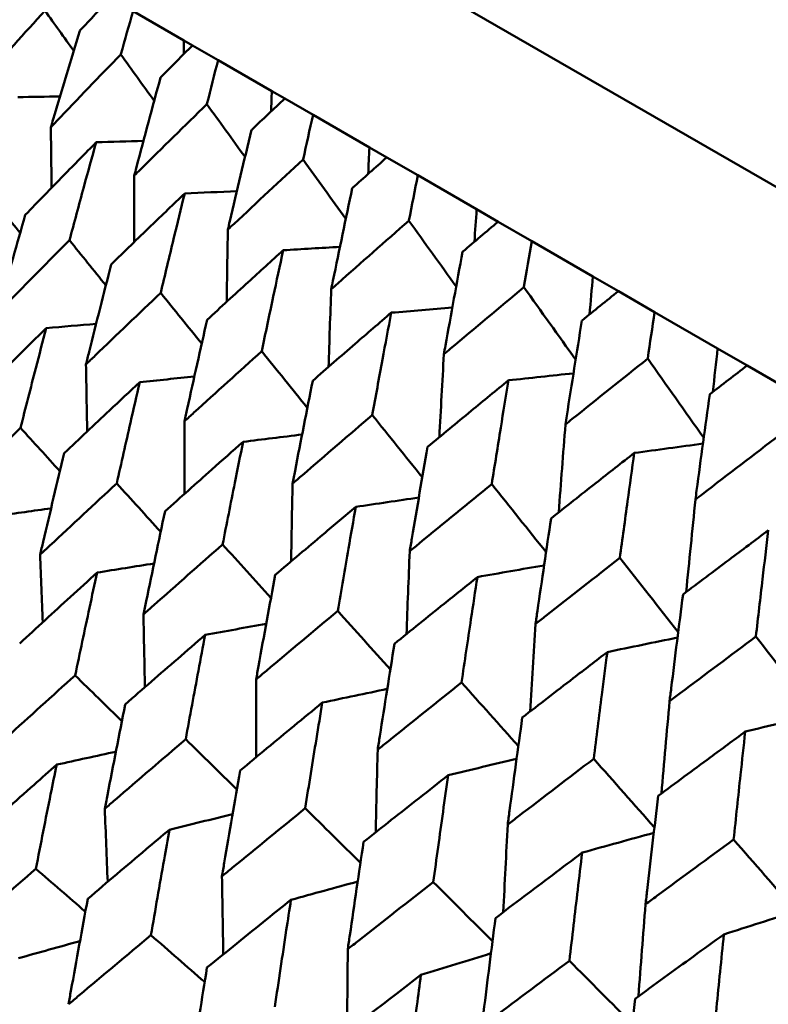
# Model space of a CAD drawing. Header units: millimetres. Extents: x 188 to 1913, y 148 to 2839.
# Tile 38 of 211: x 646.25 to 650.68, y 325.25 to 331.08. Entities that reach past the tile are written whole.
import ezdxf

# ---------------------------------------------------------------- set-up
doc = ezdxf.new("R2010")
doc.units = ezdxf.units.MM
doc.header["$LTSCALE"] = 10
doc.layers.add('Widoczne (ISO)', color=7, linetype='Continuous', lineweight=50)

msp = doc.modelspace()

# ---------------------------------------------------------------- linework, layer by layer
at = {"layer": 'Widoczne (ISO)'}
for p, q in [((647.4334, 331.9868), (678.6103, 313.9868)), ((646.9169, 331.1303), (647.2177, 330.9566)), ((647.2177, 330.9566), (647.2691, 330.9269)), ((647.4196, 330.8401), (647.2691, 330.9269)), ((647.4196, 330.8401), (647.7375, 330.6565)), ((647.7375, 330.6565), (647.8145, 330.612)), ((647.9819, 330.5154), (647.8145, 330.612)), ((647.9819, 330.5154), (648.3157, 330.3227)), ((648.3157, 330.3227), (648.418, 330.2636)), ((648.6016, 330.1576), (648.418, 330.2636)), ((648.6016, 330.1576), (648.9499, 329.9565)), ((648.9499, 329.9565), (649.0771, 329.8831)), ((649.2762, 329.7681), (649.0771, 329.8831)), ((649.2762, 329.7681), (649.6377, 329.5594)), ((649.6377, 329.5594), (649.7893, 329.4719)), ((650.0031, 329.3485), (649.7893, 329.4719)), ((650.0031, 329.3485), (650.3764, 329.133)), ((650.3764, 329.133), (650.5518, 329.0317)), ((650.7794, 328.9003), (650.5518, 329.0317))]:
    msp.add_line(p, q, dxfattribs=at)
msp.add_circle((644.0056, 290.0498), 50, dxfattribs=at)
for points, knots in [([(646.7839, 331.2071), (646.7232, 331.143), (646.6626, 331.0788), (646.6017, 331.0141), (646.6014, 331.0137), (646.601, 331.0133)], [0, 0, 0, 0, 0.02969567, 0.02969567, 0.02988021, 0.02988021, 0.02988021, 0.02988021]), ([(645.9975, 330.6908), (646.0085, 330.7032), (646.0196, 330.7156), (646.1515, 330.8631), (646.2729, 330.9978), (646.395, 331.1322)], [0.0853813, 0.0853813, 0.0853813, 0.0853813, 0.09097809, 0.09097809, 0.15214536, 0.15214536, 0.15214536, 0.15214536]), ([(646.8435, 330.8733), (646.8436, 330.8738), (646.8438, 330.8743), (646.8681, 330.9601), (646.8924, 331.0452), (646.9169, 331.1303)], [0.02951568, 0.02951568, 0.02951568, 0.02951568, 0.02969929, 0.02969929, 0.05939589, 0.05939589, 0.05939589, 0.05939589]), ([(646.601, 331.0133), (646.548, 330.8391), (646.4957, 330.6646), (646.4391, 330.4736), (646.4344, 330.4574), (646.4296, 330.4413)], [0.0297954, 0.0297954, 0.0297954, 0.0297954, 0.09092493, 0.09092493, 0.09655955, 0.09655955, 0.09655955, 0.09655955]), ([(647.2691, 330.9269), (647.206, 330.8642), (647.143, 330.8014), (647.0797, 330.7381), (647.0794, 330.7377), (647.079, 330.7373)], [0, 0, 0, 0, 0.02969567, 0.02969567, 0.02988021, 0.02988021, 0.02988021, 0.02988021]), ([(646.4296, 330.4413), (646.4411, 330.4534), (646.4526, 330.4655), (646.59, 330.6099), (646.7164, 330.7418), (646.8435, 330.8733)], [0.0853813, 0.0853813, 0.0853813, 0.0853813, 0.09097809, 0.09097809, 0.15214536, 0.15214536, 0.15214536, 0.15214536]), ([(647.3534, 330.5789), (647.3535, 330.5795), (647.3536, 330.58), (647.3756, 330.6671), (647.3975, 330.7536), (647.4196, 330.8401)], [0.02951568, 0.02951568, 0.02951568, 0.02951568, 0.02969929, 0.02969929, 0.05939589, 0.05939589, 0.05939589, 0.05939589]), ([(647.079, 330.7373), (647.0309, 330.5603), (646.9835, 330.383), (646.9322, 330.1889), (646.9279, 330.1725), (646.9236, 330.1561)], [0.0297954, 0.0297954, 0.0297954, 0.0297954, 0.09092493, 0.09092493, 0.09655955, 0.09655955, 0.09655955, 0.09655955]), ([(647.8145, 330.612), (647.7491, 330.5507), (647.6838, 330.4892), (647.6182, 330.4273), (647.6178, 330.4269), (647.6174, 330.4265)], [0, 0, 0, 0, 0.02969567, 0.02969567, 0.02988021, 0.02988021, 0.02988021, 0.02988021]), ([(646.9236, 330.1561), (646.9355, 330.168), (646.9475, 330.1798), (647.0902, 330.3211), (647.2215, 330.4502), (647.3534, 330.5789)], [0.0853813, 0.0853813, 0.0853813, 0.0853813, 0.09097809, 0.09097809, 0.15214536, 0.15214536, 0.15214536, 0.15214536]), ([(647.9226, 330.2503), (647.9227, 330.2508), (647.9228, 330.2514), (647.9425, 330.3398), (647.9621, 330.4277), (647.9819, 330.5154)], [0.02951568, 0.02951568, 0.02951568, 0.02951568, 0.02969929, 0.02969929, 0.05939589, 0.05939589, 0.05939589, 0.05939589]), ([(647.6174, 330.4265), (647.5741, 330.2467), (647.5313, 330.0666), (647.4852, 329.8696), (647.4814, 329.853), (647.4775, 329.8363)], [0.0297954, 0.0297954, 0.0297954, 0.0297954, 0.09092493, 0.09092493, 0.09655955, 0.09655955, 0.09655955, 0.09655955]), ([(646.6978, 330.3531), (646.6334, 330.2876), (646.5691, 330.2221), (646.4294, 330.079), (646.3539, 330.0015), (646.2787, 329.9238)], [0.03078053, 0.03078053, 0.03078053, 0.03078053, 0.06149921, 0.06149921, 0.09773041, 0.09773041, 0.09773041, 0.09773041]), ([(646.5399, 329.773), (646.568, 329.8779), (646.5963, 329.9826), (646.649, 330.1759), (646.6734, 330.2645), (646.6978, 330.3531)], [0.02528165, 0.02528165, 0.02528165, 0.02528165, 0.06150593, 0.06150593, 0.09223152, 0.09223152, 0.09223152, 0.09223152]), ([(647.4775, 329.8363), (647.4899, 329.8479), (647.5022, 329.8595), (647.6501, 329.9978), (647.786, 330.1242), (647.9226, 330.2503)], [0.0853813, 0.0853813, 0.0853813, 0.0853813, 0.09097809, 0.09097809, 0.15214536, 0.15214536, 0.15214536, 0.15214536]), ([(648.418, 330.2636), (648.3503, 330.2035), (648.2828, 330.1434), (648.2149, 330.0827), (648.2145, 330.0823), (648.2141, 330.082)], [0, 0, 0, 0, 0.02969567, 0.02969567, 0.02988021, 0.02988021, 0.02988021, 0.02988021]), ([(648.5489, 329.8887), (648.549, 329.8892), (648.5491, 329.8898), (648.5666, 329.9795), (648.584, 330.0686), (648.6016, 330.1576)], [0.02951568, 0.02951568, 0.02951568, 0.02951568, 0.02969929, 0.02969929, 0.05939589, 0.05939589, 0.05939589, 0.05939589]), ([(648.2141, 330.082), (648.1754, 329.8996), (648.1372, 329.7169), (648.096, 329.517), (648.0925, 329.5001), (648.0891, 329.4832)], [0.0297954, 0.0297954, 0.0297954, 0.0297954, 0.09092493, 0.09092493, 0.09655955, 0.09655955, 0.09655955, 0.09655955]), ([(647.222, 330.0504), (647.1552, 329.9864), (647.0885, 329.9223), (646.9434, 329.7823), (646.8651, 329.7064), (646.787, 329.6304)], [0.03078053, 0.03078053, 0.03078053, 0.03078053, 0.06149921, 0.06149921, 0.09773041, 0.09773041, 0.09773041, 0.09773041]), ([(647.0798, 329.4613), (647.1051, 329.5678), (647.1306, 329.6741), (647.1781, 329.8705), (647.2, 329.9605), (647.222, 330.0504)], [0.02528165, 0.02528165, 0.02528165, 0.02528165, 0.06150593, 0.06150593, 0.09223152, 0.09223152, 0.09223152, 0.09223152]), ([(646.2787, 329.9238), (646.2298, 329.754), (646.1815, 329.5838), (646.127, 329.3892), (646.1202, 329.3651), (646.1135, 329.341)], [0.02983351, 0.02983351, 0.02983351, 0.02983351, 0.0889495, 0.0889495, 0.09731113, 0.09731113, 0.09731113, 0.09731113]), ([(648.0891, 329.4832), (648.1019, 329.4946), (648.1147, 329.5059), (648.2674, 329.6414), (648.4079, 329.7652), (648.5489, 329.8887)], [0.0853813, 0.0853813, 0.0853813, 0.0853813, 0.09097809, 0.09097809, 0.15214536, 0.15214536, 0.15214536, 0.15214536]), ([(649.0771, 329.8831), (649.0073, 329.8242), (648.9376, 329.7653), (648.8676, 329.7059), (648.8672, 329.7055), (648.8668, 329.7051)], [0, 0, 0, 0, 0.02969567, 0.02969567, 0.02988021, 0.02988021, 0.02988021, 0.02988021]), ([(646.1135, 329.341), (646.1309, 329.3588), (646.1484, 329.3766), (646.29, 329.521), (646.4147, 329.6472), (646.5399, 329.773)], [0.0806421, 0.0806421, 0.0806421, 0.0806421, 0.08897282, 0.08897282, 0.14811965, 0.14811965, 0.14811965, 0.14811965]), ([(649.2298, 329.4955), (649.2299, 329.4961), (649.23, 329.4967), (649.2454, 329.5876), (649.2607, 329.6779), (649.2762, 329.7681)], [0.02951568, 0.02951568, 0.02951568, 0.02951568, 0.02969929, 0.02969929, 0.05939589, 0.05939589, 0.05939589, 0.05939589]), ([(647.8051, 329.7138), (647.7359, 329.6511), (647.6668, 329.5883), (647.5167, 329.4513), (647.4356, 329.377), (647.3547, 329.3026)], [0.03078053, 0.03078053, 0.03078053, 0.03078053, 0.06149921, 0.06149921, 0.09773041, 0.09773041, 0.09773041, 0.09773041]), ([(647.678, 329.1159), (647.7006, 329.224), (647.7234, 329.3319), (647.7658, 329.5312), (647.7853, 329.6225), (647.8051, 329.7138)], [0.02528165, 0.02528165, 0.02528165, 0.02528165, 0.06150593, 0.06150593, 0.09223152, 0.09223152, 0.09223152, 0.09223152]), ([(648.8668, 329.7051), (648.8324, 329.5202), (648.7986, 329.335), (648.7621, 329.1324), (648.7591, 329.1153), (648.756, 329.0982)], [0.0297954, 0.0297954, 0.0297954, 0.0297954, 0.09092493, 0.09092493, 0.09655955, 0.09655955, 0.09655955, 0.09655955]), ([(646.787, 329.6304), (646.7428, 329.4578), (646.6991, 329.285), (646.6499, 329.0873), (646.6438, 329.0628), (646.6377, 329.0383)], [0.02983351, 0.02983351, 0.02983351, 0.02983351, 0.0889495, 0.0889495, 0.09731113, 0.09731113, 0.09731113, 0.09731113]), ([(648.756, 329.0982), (648.7692, 329.1093), (648.7824, 329.1205), (648.9398, 329.2532), (649.0846, 329.3745), (649.2298, 329.4955)], [0.0853813, 0.0853813, 0.0853813, 0.0853813, 0.09097809, 0.09097809, 0.15214536, 0.15214536, 0.15214536, 0.15214536]), ([(646.6377, 329.0383), (646.6558, 329.0558), (646.6739, 329.0732), (646.8208, 329.2145), (646.95, 329.3381), (647.0798, 329.4613)], [0.0806421, 0.0806421, 0.0806421, 0.0806421, 0.08897282, 0.08897282, 0.14811965, 0.14811965, 0.14811965, 0.14811965]), ([(649.7893, 329.4719), (649.7175, 329.4142), (649.6458, 329.3564), (649.5737, 329.2982), (649.5733, 329.2979), (649.5728, 329.2975)], [0, 0, 0, 0, 0.02969567, 0.02969567, 0.02988021, 0.02988021, 0.02988021, 0.02988021]), ([(648.4446, 329.3446), (648.3732, 329.2832), (648.3019, 329.2217), (648.1468, 329.0875), (648.0631, 329.0147), (647.9796, 328.9418)], [0.03078053, 0.03078053, 0.03078053, 0.03078053, 0.06149921, 0.06149921, 0.09773041, 0.09773041, 0.09773041, 0.09773041]), ([(648.3321, 328.7383), (648.3521, 328.8478), (648.3723, 328.9573), (648.4098, 329.1593), (648.4272, 329.252), (648.4446, 329.3446)], [0.02528165, 0.02528165, 0.02528165, 0.02528165, 0.06150593, 0.06150593, 0.09223152, 0.09223152, 0.09223152, 0.09223152]), ([(649.9627, 329.0724), (649.9628, 329.073), (649.9629, 329.0735), (649.9763, 329.1656), (649.9896, 329.2571), (650.0031, 329.3485)], [0.02951568, 0.02951568, 0.02951568, 0.02951568, 0.02969929, 0.02969929, 0.05939589, 0.05939589, 0.05939589, 0.05939589]), ([(647.3547, 329.3026), (647.315, 329.1275), (647.2758, 328.952), (647.2316, 328.7514), (647.2262, 328.7266), (647.2207, 328.7017)], [0.02983351, 0.02983351, 0.02983351, 0.02983351, 0.0889495, 0.0889495, 0.09731113, 0.09731113, 0.09731113, 0.09731113]), ([(649.5728, 329.2975), (649.5426, 329.1102), (649.5129, 328.9226), (649.4809, 328.7174), (649.4782, 328.7001), (649.4756, 328.6827)], [0.0297954, 0.0297954, 0.0297954, 0.0297954, 0.09092493, 0.09092493, 0.09655955, 0.09655955, 0.09655955, 0.09655955]), ([(646.4022, 329.2531), (646.3444, 329.196), (646.2866, 329.1387), (646.1427, 328.9957), (646.0567, 328.9098), (645.971, 328.8238)], [0.03448054, 0.03448054, 0.03448054, 0.03448054, 0.06157222, 0.06157222, 0.10209717, 0.10209717, 0.10209717, 0.10209717]), ([(646.2503, 328.6625), (646.2803, 328.7807), (646.3105, 328.8988), (646.3612, 329.0956), (646.3817, 329.1744), (646.4022, 329.2531)], [0.02104899, 0.02104899, 0.02104899, 0.02104899, 0.0615671, 0.0615671, 0.08866561, 0.08866561, 0.08866561, 0.08866561]), ([(647.2207, 328.7017), (647.2394, 328.7188), (647.2582, 328.7359), (647.4101, 328.8742), (647.5438, 328.9952), (647.678, 329.1159)], [0.0806421, 0.0806421, 0.0806421, 0.0806421, 0.08897282, 0.08897282, 0.14811965, 0.14811965, 0.14811965, 0.14811965]), ([(649.4756, 328.6827), (649.4891, 328.6937), (649.5027, 328.7046), (649.6646, 328.8347), (649.8134, 328.9537), (649.9627, 329.0724)], [0.0853813, 0.0853813, 0.0853813, 0.0853813, 0.09097809, 0.09097809, 0.15214536, 0.15214536, 0.15214536, 0.15214536]), ([(650.5518, 329.0317), (650.478, 328.9751), (650.4044, 328.9185), (650.3304, 328.8614), (650.3299, 328.861), (650.3295, 328.8607)], [0, 0, 0, 0, 0.02969567, 0.02969567, 0.02988021, 0.02988021, 0.02988021, 0.02988021]), ([(646.9561, 328.9333), (646.8962, 328.8774), (646.8363, 328.8214), (646.6871, 328.6814), (646.598, 328.5973), (646.5091, 328.5131)], [0.03448054, 0.03448054, 0.03448054, 0.03448054, 0.06157222, 0.06157222, 0.10209717, 0.10209717, 0.10209717, 0.10209717]), ([(646.8198, 328.3337), (646.8467, 328.4537), (646.8737, 328.5736), (646.9193, 328.7734), (646.9377, 328.8534), (646.9561, 328.9333)], [0.02104899, 0.02104899, 0.02104899, 0.02104899, 0.0615671, 0.0615671, 0.08866561, 0.08866561, 0.08866561, 0.08866561]), ([(647.9796, 328.9418), (647.9442, 328.7642), (647.9093, 328.5863), (647.87, 328.3829), (647.8651, 328.3577), (647.8603, 328.3324)], [0.02983351, 0.02983351, 0.02983351, 0.02983351, 0.0889495, 0.0889495, 0.09731113, 0.09731113, 0.09731113, 0.09731113]), ([(649.1382, 328.9441), (649.0647, 328.884), (648.9912, 328.8237), (648.8315, 328.6922), (648.7452, 328.6209), (648.6591, 328.5495)], [0.03078053, 0.03078053, 0.03078053, 0.03078053, 0.06149921, 0.06149921, 0.09773041, 0.09773041, 0.09773041, 0.09773041]), ([(649.0395, 328.3298), (649.0571, 328.4408), (649.0747, 328.5517), (649.1076, 328.7564), (649.1229, 328.8503), (649.1382, 328.9441)], [0.02528165, 0.02528165, 0.02528165, 0.02528165, 0.06150593, 0.06150593, 0.09223152, 0.09223152, 0.09223152, 0.09223152]), ([(650.3295, 328.8607), (650.3032, 328.6711), (650.2774, 328.4812), (650.2496, 328.2736), (650.2473, 328.2561), (650.245, 328.2385)], [0.0297954, 0.0297954, 0.0297954, 0.0297954, 0.09092493, 0.09092493, 0.09655955, 0.09655955, 0.09655955, 0.09655955]), ([(647.8603, 328.3324), (647.8796, 328.3492), (647.899, 328.3659), (648.0558, 328.5015), (648.1937, 328.62), (648.3321, 328.7383)], [0.0806421, 0.0806421, 0.0806421, 0.0806421, 0.08897282, 0.08897282, 0.14811965, 0.14811965, 0.14811965, 0.14811965]), ([(645.8124, 328.2314), (645.8309, 328.2498), (645.8494, 328.2682), (645.9949, 328.4122), (646.1223, 328.5375), (646.2503, 328.6625)], [0.07597559, 0.07597559, 0.07597559, 0.07597559, 0.08464777, 0.08464777, 0.14401425, 0.14401425, 0.14401425, 0.14401425]), ([(650.245, 328.2385), (650.2589, 328.2492), (650.2728, 328.2599), (650.4389, 328.3877), (650.5916, 328.5045), (650.7447, 328.6209)], [0.0853813, 0.0853813, 0.0853813, 0.0853813, 0.09097809, 0.09097809, 0.15214536, 0.15214536, 0.15214536, 0.15214536]), ([(647.5677, 328.5802), (647.5057, 328.5254), (647.4439, 328.4706), (647.2897, 328.3335), (647.1975, 328.2512), (647.1055, 328.1688)], [0.03448054, 0.03448054, 0.03448054, 0.03448054, 0.06157222, 0.06157222, 0.10209717, 0.10209717, 0.10209717, 0.10209717]), ([(647.4464, 327.972), (647.4703, 328.0937), (647.4944, 328.2153), (647.5349, 328.418), (647.5513, 328.4991), (647.5677, 328.5802)], [0.02104899, 0.02104899, 0.02104899, 0.02104899, 0.0615671, 0.0615671, 0.08866561, 0.08866561, 0.08866561, 0.08866561]), ([(646.5091, 328.5131), (646.467, 328.3386), (646.4254, 328.1638), (646.3783, 327.963), (646.3723, 327.9373), (646.3663, 327.9117)], [0.02530969, 0.02530969, 0.02530969, 0.02530969, 0.08465152, 0.08465152, 0.09334823, 0.09334823, 0.09334823, 0.09334823]), ([(648.6591, 328.5495), (648.6279, 328.3695), (648.5971, 328.1892), (648.5624, 327.9831), (648.5581, 327.9576), (648.5539, 327.932)], [0.02983351, 0.02983351, 0.02983351, 0.02983351, 0.0889495, 0.0889495, 0.09731113, 0.09731113, 0.09731113, 0.09731113]), ([(649.8831, 328.5141), (649.8075, 328.4551), (649.732, 328.396), (649.5679, 328.267), (649.4792, 328.1971), (649.3907, 328.1271)], [0.03078053, 0.03078053, 0.03078053, 0.03078053, 0.06149921, 0.06149921, 0.09773041, 0.09773041, 0.09773041, 0.09773041]), ([(649.7975, 327.8923), (649.8126, 328.0046), (649.828, 328.1168), (649.8565, 328.3241), (649.8697, 328.4191), (649.8831, 328.5141)], [0.02528165, 0.02528165, 0.02528165, 0.02528165, 0.06150593, 0.06150593, 0.09223152, 0.09223152, 0.09223152, 0.09223152]), ([(646.3663, 327.9117), (646.3854, 327.9296), (646.4046, 327.9476), (646.5553, 328.0886), (646.6873, 328.2113), (646.8198, 328.3337)], [0.07597559, 0.07597559, 0.07597559, 0.07597559, 0.08464777, 0.08464777, 0.14401425, 0.14401425, 0.14401425, 0.14401425]), ([(648.5539, 327.932), (648.5738, 327.9484), (648.5937, 327.9648), (648.7551, 328.0977), (648.8971, 328.2139), (649.0395, 328.3298)], [0.0806421, 0.0806421, 0.0806421, 0.0806421, 0.08897282, 0.08897282, 0.14811965, 0.14811965, 0.14811965, 0.14811965]), ([(647.1055, 328.1688), (647.0678, 327.9917), (647.0307, 327.8143), (646.9886, 327.6106), (646.9832, 327.5846), (646.9779, 327.5585)], [0.02530969, 0.02530969, 0.02530969, 0.02530969, 0.08465152, 0.08465152, 0.09334823, 0.09334823, 0.09334823, 0.09334823]), ([(648.2346, 328.1952), (648.1707, 328.1415), (648.1069, 328.0878), (647.9479, 327.9535), (647.8528, 327.8729), (647.758, 327.7921)], [0.03448054, 0.03448054, 0.03448054, 0.03448054, 0.06157222, 0.06157222, 0.10209717, 0.10209717, 0.10209717, 0.10209717]), ([(648.1276, 327.5787), (648.1487, 327.702), (648.1699, 327.8253), (648.2057, 328.0307), (648.2201, 328.113), (648.2346, 328.1952)], [0.02104899, 0.02104899, 0.02104899, 0.02104899, 0.0615671, 0.0615671, 0.08866561, 0.08866561, 0.08866561, 0.08866561]), ([(649.3907, 328.1271), (649.3634, 327.9448), (649.3364, 327.7623), (649.3062, 327.5537), (649.3024, 327.5278), (649.2987, 327.502)], [0.02983351, 0.02983351, 0.02983351, 0.02983351, 0.0889495, 0.0889495, 0.09731113, 0.09731113, 0.09731113, 0.09731113]), ([(650.6763, 328.0561), (650.5988, 327.9982), (650.5214, 327.9402), (650.3531, 327.8137), (650.2622, 327.7451), (650.1714, 327.6764)], [0.03078053, 0.03078053, 0.03078053, 0.03078053, 0.06149921, 0.06149921, 0.09773041, 0.09773041, 0.09773041, 0.09773041]), ([(650.6029, 327.4272), (650.6159, 327.5408), (650.629, 327.6543), (650.6535, 327.8639), (650.6648, 327.9601), (650.6763, 328.0561)], [0.02528165, 0.02528165, 0.02528165, 0.02528165, 0.06150593, 0.06150593, 0.09223152, 0.09223152, 0.09223152, 0.09223152]), ([(646.9779, 327.5585), (646.9977, 327.5762), (647.0175, 327.5938), (647.1732, 327.7318), (647.3096, 327.852), (647.4464, 327.972)], [0.07597559, 0.07597559, 0.07597559, 0.07597559, 0.08464777, 0.08464777, 0.14401425, 0.14401425, 0.14401425, 0.14401425]), ([(649.2987, 327.502), (649.3192, 327.5181), (649.3396, 327.5342), (649.5055, 327.6645), (649.6513, 327.7785), (649.7975, 327.8923)], [0.0806421, 0.0806421, 0.0806421, 0.0806421, 0.08897282, 0.08897282, 0.14811965, 0.14811965, 0.14811965, 0.14811965]), ([(646.7035, 327.8059), (646.6509, 327.7581), (646.5984, 327.7103), (646.4455, 327.5706), (646.3453, 327.4787), (646.2454, 327.3866)], [0.03825175, 0.03825175, 0.03825175, 0.03825175, 0.06160817, 0.06160817, 0.10638617, 0.10638617, 0.10638617, 0.10638617]), ([(646.5735, 327.1972), (646.6015, 327.3307), (646.6299, 327.4642), (646.6734, 327.6669), (646.6884, 327.7364), (646.7035, 327.8059)], [0.01681985, 0.01681985, 0.01681985, 0.01681985, 0.06159108, 0.06159108, 0.08495433, 0.08495433, 0.08495433, 0.08495433]), ([(647.758, 327.7921), (647.7245, 327.6126), (647.6915, 327.4328), (647.6543, 327.2263), (647.6495, 327.1999), (647.6448, 327.1735)], [0.02530969, 0.02530969, 0.02530969, 0.02530969, 0.08465152, 0.08465152, 0.09334823, 0.09334823, 0.09334823, 0.09334823]), ([(648.9542, 327.7797), (648.8885, 327.7271), (648.8228, 327.6744), (648.6592, 327.5428), (648.5614, 327.4638), (648.4638, 327.3846)], [0.03448054, 0.03448054, 0.03448054, 0.03448054, 0.06157222, 0.06157222, 0.10209717, 0.10209717, 0.10209717, 0.10209717]), ([(648.8608, 327.1554), (648.8791, 327.2803), (648.8976, 327.4051), (648.9289, 327.6132), (648.9415, 327.6965), (648.9542, 327.7797)], [0.02104899, 0.02104899, 0.02104899, 0.02104899, 0.0615671, 0.0615671, 0.08866561, 0.08866561, 0.08866561, 0.08866561]), ([(650.1714, 327.6764), (650.1478, 327.492), (650.1245, 327.3073), (650.0984, 327.0963), (650.0951, 327.0702), (650.0919, 327.044)], [0.02983351, 0.02983351, 0.02983351, 0.02983351, 0.0889495, 0.0889495, 0.09731113, 0.09731113, 0.09731113, 0.09731113]), ([(647.6448, 327.1735), (647.6652, 327.1908), (647.6857, 327.208), (647.8461, 327.3433), (647.9867, 327.4611), (648.1276, 327.5787)], [0.07597559, 0.07597559, 0.07597559, 0.07597559, 0.08464777, 0.08464777, 0.14401425, 0.14401425, 0.14401425, 0.14401425]), ([(647.3431, 327.4366), (647.2888, 327.3898), (647.2346, 327.343), (647.0767, 327.2062), (646.9732, 327.1162), (646.87, 327.0259)], [0.03825175, 0.03825175, 0.03825175, 0.03825175, 0.06160817, 0.06160817, 0.10638617, 0.10638617, 0.10638617, 0.10638617]), ([(647.2278, 326.8194), (647.2526, 326.9548), (647.2778, 327.0901), (647.3164, 327.2957), (647.3297, 327.3662), (647.3431, 327.4366)], [0.01681985, 0.01681985, 0.01681985, 0.01681985, 0.06159108, 0.06159108, 0.08495433, 0.08495433, 0.08495433, 0.08495433]), ([(650.0919, 327.044), (650.1129, 327.0598), (650.1338, 327.0756), (650.3038, 327.2036), (650.4532, 327.3155), (650.6029, 327.4272)], [0.0806421, 0.0806421, 0.0806421, 0.0806421, 0.08897282, 0.08897282, 0.14811965, 0.14811965, 0.14811965, 0.14811965]), ([(648.4638, 327.3846), (648.4343, 327.2027), (648.4054, 327.0206), (648.3727, 326.8115), (648.3685, 326.7848), (648.3643, 326.7581)], [0.02530969, 0.02530969, 0.02530969, 0.02530969, 0.08465152, 0.08465152, 0.09334823, 0.09334823, 0.09334823, 0.09334823]), ([(649.7236, 327.3355), (649.6562, 327.2839), (649.5888, 327.2322), (649.4209, 327.1031), (649.3204, 327.0255), (649.2202, 326.9479)], [0.03448054, 0.03448054, 0.03448054, 0.03448054, 0.06157222, 0.06157222, 0.10209717, 0.10209717, 0.10209717, 0.10209717]), ([(649.6429, 326.7038), (649.6587, 326.8302), (649.6747, 326.9564), (649.7017, 327.167), (649.7126, 327.2513), (649.7236, 327.3355)], [0.02104899, 0.02104899, 0.02104899, 0.02104899, 0.0615671, 0.0615671, 0.08866561, 0.08866561, 0.08866561, 0.08866561]), ([(646.1095, 326.777), (646.1293, 326.7951), (646.1491, 326.8131), (646.3033, 326.9535), (646.4381, 327.0754), (646.5735, 327.1972)], [0.07138254, 0.07138254, 0.07138254, 0.07138254, 0.08018544, 0.08018544, 0.13983561, 0.13983561, 0.13983561, 0.13983561]), ([(648.3643, 326.7581), (648.3854, 326.775), (648.4064, 326.7919), (648.5714, 326.9246), (648.7159, 327.0401), (648.8608, 327.1554)], [0.07597559, 0.07597559, 0.07597559, 0.07597559, 0.08464777, 0.08464777, 0.14401425, 0.14401425, 0.14401425, 0.14401425]), ([(646.87, 327.0259), (646.8343, 326.8468), (646.7991, 326.6673), (646.7593, 326.461), (646.7542, 326.4344), (646.7491, 326.4078)], [0.02053386, 0.02053386, 0.02053386, 0.02053386, 0.08016461, 0.08016461, 0.08898694, 0.08898694, 0.08898694, 0.08898694]), ([(648.0366, 327.0362), (647.9808, 326.9903), (647.9249, 326.9444), (647.7623, 326.8104), (647.6557, 326.7221), (647.5494, 326.6337)], [0.03825175, 0.03825175, 0.03825175, 0.03825175, 0.06160817, 0.06160817, 0.10638617, 0.10638617, 0.10638617, 0.10638617]), ([(647.9354, 326.4108), (647.9572, 326.548), (647.9792, 326.6851), (648.0132, 326.8934), (648.0249, 326.9648), (648.0366, 327.0362)], [0.01681985, 0.01681985, 0.01681985, 0.01681985, 0.06159108, 0.06159108, 0.08495433, 0.08495433, 0.08495433, 0.08495433]), ([(649.2202, 326.9479), (649.1946, 326.7638), (649.1694, 326.5795), (649.141, 326.368), (649.1374, 326.3409), (649.1337, 326.3138)], [0.02530969, 0.02530969, 0.02530969, 0.02530969, 0.08465152, 0.08465152, 0.09334823, 0.09334823, 0.09334823, 0.09334823]), ([(646.7491, 326.4078), (646.7695, 326.4255), (646.79, 326.4432), (646.9491, 326.5806), (647.0882, 326.7001), (647.2278, 326.8194)], [0.07138254, 0.07138254, 0.07138254, 0.07138254, 0.08018544, 0.08018544, 0.13983561, 0.13983561, 0.13983561, 0.13983561]), ([(650.5398, 326.8643), (650.4707, 326.8136), (650.4017, 326.7628), (650.2298, 326.636), (650.1269, 326.5599), (650.0242, 326.4837)], [0.03448054, 0.03448054, 0.03448054, 0.03448054, 0.06157222, 0.06157222, 0.10209717, 0.10209717, 0.10209717, 0.10209717]), ([(650.4711, 326.2257), (650.4845, 326.3534), (650.4981, 326.4811), (650.5211, 326.6939), (650.5304, 326.7791), (650.5398, 326.8643)], [0.02104899, 0.02104899, 0.02104899, 0.02104899, 0.0615671, 0.0615671, 0.08866561, 0.08866561, 0.08866561, 0.08866561]), ([(649.1337, 326.3138), (649.1553, 326.3305), (649.1769, 326.3471), (649.3462, 326.4773), (649.4944, 326.5907), (649.6429, 326.7038)], [0.07597559, 0.07597559, 0.07597559, 0.07597559, 0.08464777, 0.08464777, 0.14401425, 0.14401425, 0.14401425, 0.14401425]), ([(646.4643, 326.669), (646.4197, 326.6295), (646.3751, 326.59), (646.2188, 326.451), (646.1073, 326.3514), (645.9961, 326.2516)], [0.04208868, 0.04208868, 0.04208868, 0.04208868, 0.06158988, 0.06158988, 0.11059803, 0.11059803, 0.11059803, 0.11059803]), ([(646.3409, 326.0525), (646.3699, 326.1998), (646.3991, 326.3468), (646.4405, 326.5521), (646.4524, 326.6106), (646.4643, 326.669)], [0.01259731, 0.01259731, 0.01259731, 0.01259731, 0.06159863, 0.06159863, 0.08110666, 0.08110666, 0.08110666, 0.08110666]), ([(647.5494, 326.6337), (647.5179, 326.4521), (647.4868, 326.2703), (647.4517, 326.0613), (647.4472, 326.0343), (647.4427, 326.0073)], [0.02053386, 0.02053386, 0.02053386, 0.02053386, 0.08016461, 0.08016461, 0.08898694, 0.08898694, 0.08898694, 0.08898694]), ([(648.7815, 326.6061), (648.7241, 326.5612), (648.6667, 326.5161), (648.4996, 326.3847), (648.3901, 326.2981), (648.2808, 326.2115)], [0.03825175, 0.03825175, 0.03825175, 0.03825175, 0.06160817, 0.06160817, 0.10638617, 0.10638617, 0.10638617, 0.10638617]), ([(648.6935, 325.9731), (648.7124, 326.112), (648.7316, 326.2507), (648.7611, 326.4616), (648.7713, 326.5339), (648.7815, 326.6061)], [0.01681985, 0.01681985, 0.01681985, 0.01681985, 0.06159108, 0.06159108, 0.08495433, 0.08495433, 0.08495433, 0.08495433]), ([(650.0242, 326.4837), (650.0022, 326.2976), (649.9805, 326.1112), (649.9561, 325.8973), (649.953, 325.87), (649.9499, 325.8426)], [0.02530969, 0.02530969, 0.02530969, 0.02530969, 0.08465152, 0.08465152, 0.09334823, 0.09334823, 0.09334823, 0.09334823]), ([(647.4427, 326.0073), (647.4637, 326.0247), (647.4848, 326.042), (647.6486, 326.1768), (647.7918, 326.2939), (647.9354, 326.4108)], [0.07138254, 0.07138254, 0.07138254, 0.07138254, 0.08018544, 0.08018544, 0.13983561, 0.13983561, 0.13983561, 0.13983561]), ([(647.1312, 326.2839), (647.0852, 326.2452), (647.0392, 326.2065), (646.878, 326.0704), (646.763, 325.9728), (646.6484, 325.875)], [0.04208868, 0.04208868, 0.04208868, 0.04208868, 0.06158988, 0.06158988, 0.11059803, 0.11059803, 0.11059803, 0.11059803]), ([(647.0223, 325.6592), (647.0478, 325.8084), (647.0736, 325.9574), (647.1102, 326.1655), (647.1207, 326.2247), (647.1312, 326.2839)], [0.01259731, 0.01259731, 0.01259731, 0.01259731, 0.06159863, 0.06159863, 0.08110666, 0.08110666, 0.08110666, 0.08110666]), ([(649.9499, 325.8426), (649.972, 325.8589), (649.9941, 325.8752), (650.1674, 326.0031), (650.3191, 326.1145), (650.4711, 326.2257)], [0.07597559, 0.07597559, 0.07597559, 0.07597559, 0.08464777, 0.08464777, 0.14401425, 0.14401425, 0.14401425, 0.14401425]), ([(648.2808, 326.2115), (648.2532, 326.0276), (648.226, 325.8435), (648.1954, 325.6319), (648.1914, 325.6046), (648.1875, 325.5773)], [0.02053386, 0.02053386, 0.02053386, 0.02053386, 0.08016461, 0.08016461, 0.08898694, 0.08898694, 0.08898694, 0.08898694]), ([(649.5747, 326.1482), (649.5158, 326.104), (649.4571, 326.0598), (649.2858, 325.9308), (649.1734, 325.8459), (649.0613, 325.7608)], [0.03825175, 0.03825175, 0.03825175, 0.03825175, 0.06160817, 0.06160817, 0.10638617, 0.10638617, 0.10638617, 0.10638617]), ([(649.4992, 325.508), (649.5154, 325.6484), (649.5318, 325.7887), (649.5571, 326.002), (649.5659, 326.0751), (649.5747, 326.1482)], [0.01681985, 0.01681985, 0.01681985, 0.01681985, 0.06159108, 0.06159108, 0.08495433, 0.08495433, 0.08495433, 0.08495433]), ([(645.8675, 325.6353), (645.8874, 325.653), (645.9074, 325.6707), (646.0647, 325.81), (646.2026, 325.9314), (646.3409, 326.0525)], [0.06686277, 0.06686277, 0.06686277, 0.06686277, 0.07557848, 0.07557848, 0.13558897, 0.13558897, 0.13558897, 0.13558897]), ([(648.1875, 325.5773), (648.2091, 325.5943), (648.2308, 325.6113), (648.399, 325.7435), (648.5461, 325.8584), (648.6935, 325.9731)], [0.07138254, 0.07138254, 0.07138254, 0.07138254, 0.08018544, 0.08018544, 0.13983561, 0.13983561, 0.13983561, 0.13983561]), ([(646.6484, 325.875), (646.6146, 325.6936), (646.5814, 325.5118), (646.5439, 325.3033), (646.5392, 325.2768), (646.5344, 325.2503)], [0.01556037, 0.01556037, 0.01556037, 0.01556037, 0.07555527, 0.07555527, 0.08428623, 0.08428623, 0.08428623, 0.08428623]), ([(647.8507, 325.8685), (647.8034, 325.8306), (647.7562, 325.7926), (647.5903, 325.6591), (647.472, 325.5635), (647.354, 325.4676)], [0.04208868, 0.04208868, 0.04208868, 0.04208868, 0.06158988, 0.06158988, 0.11059803, 0.11059803, 0.11059803, 0.11059803]), ([(647.7556, 325.2358), (647.7779, 325.3869), (647.8004, 325.5378), (647.8324, 325.7486), (647.8415, 325.8085), (647.8507, 325.8685)], [0.01259731, 0.01259731, 0.01259731, 0.01259731, 0.06159863, 0.06159863, 0.08110666, 0.08110666, 0.08110666, 0.08110666]), ([(649.0613, 325.7608), (649.0374, 325.5748), (649.0139, 325.3886), (648.9875, 325.1745), (648.9841, 325.147), (648.9807, 325.1194)], [0.02053386, 0.02053386, 0.02053386, 0.02053386, 0.08016461, 0.08016461, 0.08898694, 0.08898694, 0.08898694, 0.08898694]), ([(646.5344, 325.2503), (646.555, 325.2676), (646.5755, 325.285), (646.7377, 325.4215), (646.8797, 325.5404), (647.0223, 325.6592)], [0.06686277, 0.06686277, 0.06686277, 0.06686277, 0.07557848, 0.07557848, 0.13558897, 0.13558897, 0.13558897, 0.13558897]), ([(650.4131, 325.6641), (650.3529, 325.6208), (650.2928, 325.5773), (650.1175, 325.4506), (650.0026, 325.3672), (649.8879, 325.2836)], [0.03825175, 0.03825175, 0.03825175, 0.03825175, 0.06160817, 0.06160817, 0.10638617, 0.10638617, 0.10638617, 0.10638617]), ([(650.3491, 325.0173), (650.3628, 325.1592), (650.3767, 325.3009), (650.3982, 325.5164), (650.4056, 325.5903), (650.4131, 325.6641)], [0.01681985, 0.01681985, 0.01681985, 0.01681985, 0.06159108, 0.06159108, 0.08495433, 0.08495433, 0.08495433, 0.08495433]), ([(647.354, 325.4676), (647.3243, 325.2838), (647.2952, 325.0997), (647.2623, 324.8885), (647.2581, 324.8617), (647.254, 324.8349)], [0.01556037, 0.01556037, 0.01556037, 0.01556037, 0.07555527, 0.07555527, 0.08428623, 0.08428623, 0.08428623, 0.08428623]), ([(648.9807, 325.1194), (649.0029, 325.1361), (649.025, 325.1527), (649.1975, 325.2825), (649.3481, 325.3954), (649.4992, 325.508)], [0.07138254, 0.07138254, 0.07138254, 0.07138254, 0.08018544, 0.08018544, 0.13983561, 0.13983561, 0.13983561, 0.13983561]), ([(648.6202, 325.4243), (648.5716, 325.3871), (648.5231, 325.3498), (648.3529, 325.2189), (648.2314, 325.125), (648.1103, 325.031)], [0.04208868, 0.04208868, 0.04208868, 0.04208868, 0.06158988, 0.06158988, 0.11059803, 0.11059803, 0.11059803, 0.11059803]), ([(648.5379, 324.7841), (648.5571, 324.937), (648.5766, 325.0897), (648.6043, 325.3029), (648.6122, 325.3636), (648.6202, 325.4243)], [0.01259731, 0.01259731, 0.01259731, 0.01259731, 0.06159863, 0.06159863, 0.08110666, 0.08110666, 0.08110666, 0.08110666]), ([(649.8879, 325.2836), (649.8675, 325.0956), (649.8474, 324.9074), (649.8249, 324.6911), (649.822, 324.6632), (649.8191, 324.6353)], [0.02053386, 0.02053386, 0.02053386, 0.02053386, 0.08016461, 0.08016461, 0.08898694, 0.08898694, 0.08898694, 0.08898694])]:
    msp.add_open_spline(points, degree=3, knots=knots, dxfattribs=at)
for points in [[(646.5651, 330.8947), (646.5084, 330.9739), (646.4517, 331.0531), (646.395, 331.1322)], [(647.2177, 330.9566), (647.2172, 330.9292), (647.2166, 330.9017), (647.2162, 330.8743)], [(647.0414, 330.5984), (646.9754, 330.6901), (646.9095, 330.7817), (646.8435, 330.8733)], [(647.7375, 330.6565), (647.7362, 330.6163), (647.7348, 330.5762), (647.7336, 330.536)], [(646.2345, 330.6206), (646.3176, 330.6218), (646.4007, 330.623), (646.4839, 330.6242)], [(647.579, 330.2664), (647.5038, 330.3705), (647.4286, 330.4747), (647.3534, 330.5789)], [(646.4296, 330.4413), (646.431, 330.3222), (646.4326, 330.2031), (646.4344, 330.0841)], [(646.6978, 330.3531), (646.7911, 330.3557), (646.8845, 330.3583), (646.9778, 330.3608)], [(648.3157, 330.3227), (648.3131, 330.2704), (648.3105, 330.2181), (648.308, 330.1658)], [(648.1756, 329.8996), (648.0912, 330.0165), (648.0069, 330.1334), (647.9226, 330.2503)], [(646.9236, 330.1561), (646.9233, 330.025), (646.9232, 329.8939), (646.9234, 329.7628)], [(646.2481, 329.8171), (646.1855, 329.8947), (646.1229, 329.9723), (646.0603, 330.0499)], [(647.222, 330.0504), (647.325, 330.0549), (647.4279, 330.0593), (647.5309, 330.0637)], [(648.9499, 329.9565), (648.9456, 329.8926), (648.9413, 329.8286), (648.937, 329.7647)], [(648.8288, 329.4993), (648.7355, 329.6291), (648.6422, 329.7589), (648.5489, 329.8887)], [(647.4775, 329.8363), (647.4749, 329.6938), (647.4726, 329.5514), (647.4705, 329.4089)], [(646.7554, 329.5066), (646.6836, 329.5954), (646.6117, 329.6842), (646.5399, 329.773)], [(647.8051, 329.7138), (647.917, 329.7207), (648.029, 329.7276), (648.141, 329.7344)], [(649.6377, 329.5594), (649.6311, 329.4843), (649.6245, 329.4091), (649.618, 329.334)], [(649.5359, 329.0667), (649.4339, 329.2096), (649.3318, 329.3526), (649.2298, 329.4955)], [(647.3228, 329.1612), (647.2418, 329.2612), (647.1608, 329.3612), (647.0798, 329.4613)], [(648.0891, 329.4832), (648.0836, 329.33), (648.0783, 329.1767), (648.0734, 329.0236)], [(648.4446, 329.3446), (648.5651, 329.3546), (648.6855, 329.3645), (648.8059, 329.3744)], [(646.4022, 329.2531), (646.5007, 329.2615), (646.5992, 329.2699), (646.6976, 329.2781)], [(647.9478, 328.7818), (647.8579, 328.8932), (647.768, 329.0045), (647.678, 329.1159)], [(648.756, 329.0982), (648.7468, 328.9347), (648.738, 328.7712), (648.7295, 328.6078)], [(650.3764, 329.133), (650.3669, 329.047), (650.3574, 328.961), (650.3481, 328.875)], [(646.6377, 329.0383), (646.64, 328.9061), (646.6425, 328.774), (646.6453, 328.6418)], [(650.2941, 328.6033), (650.1836, 328.7596), (650.0732, 328.916), (649.9627, 329.0724)], [(646.9561, 328.9333), (647.0638, 328.9444), (647.1715, 328.9554), (647.2792, 328.9664)], [(649.1382, 328.9441), (649.2665, 328.958), (649.3947, 328.9717), (649.523, 328.9854)], [(648.6281, 328.37), (648.5295, 328.4927), (648.4308, 328.6155), (648.3321, 328.7383)], [(647.2207, 328.7017), (647.2207, 328.5586), (647.221, 328.4156), (647.2215, 328.2726)], [(649.4756, 328.6827), (649.462, 328.5094), (649.4489, 328.3362), (649.4361, 328.163)], [(646.4834, 328.4063), (646.4057, 328.4917), (646.328, 328.5771), (646.2503, 328.6625)], [(647.5677, 328.5802), (647.6841, 328.5946), (647.8004, 328.6089), (647.9167, 328.6231)], [(649.8831, 328.5141), (650.0186, 328.5326), (650.154, 328.551), (650.2895, 328.5693)], [(647.0798, 328.0476), (646.9932, 328.1429), (646.9065, 328.2383), (646.8198, 328.3337)], [(647.8603, 328.3324), (647.8573, 328.179), (647.8546, 328.0256), (647.8522, 327.8722)], [(649.3609, 327.9269), (649.2537, 328.0612), (649.1466, 328.1955), (649.0395, 328.3298)], [(648.2346, 328.1952), (648.359, 328.2135), (648.4833, 328.2318), (648.6076, 328.25)], [(650.245, 328.2385), (650.2263, 328.0558), (650.208, 327.8731), (650.1902, 327.6905)], [(646.1205, 328.1425), (646.2239, 328.1572), (646.3274, 328.1718), (646.4309, 328.1863)], [(647.7327, 327.6559), (647.6373, 327.7612), (647.5418, 327.8666), (647.4464, 327.972)], [(648.5539, 327.932), (648.5471, 327.7686), (648.5407, 327.6053), (648.5347, 327.442)], [(646.3663, 327.9117), (646.3713, 327.7785), (646.3766, 327.6454), (646.382, 327.5123)], [(646.7035, 327.8059), (646.8158, 327.824), (646.9281, 327.8421), (647.0404, 327.8601)], [(650.1431, 327.4541), (650.0279, 327.6001), (649.9127, 327.7462), (649.7975, 327.8923)], [(648.9542, 327.7797), (649.0859, 327.8029), (649.2176, 327.8259), (649.3493, 327.8488)], [(648.4393, 327.2326), (648.3354, 327.3479), (648.2315, 327.4633), (648.1276, 327.5787)], [(646.9779, 327.5585), (646.9806, 327.4149), (646.9835, 327.2713), (646.9867, 327.1278)], [(647.3431, 327.4366), (647.4636, 327.4589), (647.5841, 327.4811), (647.7046, 327.5032)], [(649.2987, 327.502), (649.2875, 327.329), (649.2766, 327.1561), (649.266, 326.9834)], [(649.7236, 327.3355), (649.8621, 327.3643), (650.0005, 327.3929), (650.139, 327.4214)], [(650.9608, 326.9671), (650.8415, 327.1204), (650.7222, 327.2738), (650.6029, 327.4272)], [(646.8503, 326.9265), (646.758, 327.0167), (646.6658, 327.1069), (646.5735, 327.1972)], [(647.6448, 327.1735), (647.6444, 327.0198), (647.6443, 326.8662), (647.6444, 326.7126)], [(648.0366, 327.0362), (648.1647, 327.0633), (648.2928, 327.0903), (648.4209, 327.1172)], [(649.1968, 326.7791), (649.0848, 326.9045), (648.9728, 327.0299), (648.8608, 327.1554)], [(650.0919, 327.044), (650.0753, 326.8618), (650.059, 326.6797), (650.0432, 326.4978)], [(650.5398, 326.8643), (650.6802, 326.8987), (650.8205, 326.933), (650.9608, 326.9671)], [(647.5301, 326.5225), (647.4294, 326.6215), (647.3286, 326.7204), (647.2278, 326.8194)], [(648.3643, 326.7581), (648.3601, 326.5947), (648.3561, 326.4314), (648.3525, 326.2683)], [(646.4643, 326.669), (646.5811, 326.6947), (646.6979, 326.7203), (646.8147, 326.7458)], [(648.7815, 326.6061), (648.9165, 326.6389), (649.0515, 326.6715), (649.1865, 326.704)], [(650.0023, 326.2971), (649.8825, 326.4326), (649.7627, 326.5682), (649.6429, 326.7038)], [(646.7491, 326.4078), (646.7545, 326.2636), (646.7603, 326.1194), (646.7662, 325.9754)], [(648.2623, 326.088), (648.1534, 326.1956), (648.0444, 326.3032), (647.9354, 326.4108)], [(647.1312, 326.2839), (647.2557, 326.3145), (647.3803, 326.345), (647.5049, 326.3754)], [(649.1337, 326.3138), (649.1247, 326.1412), (649.1161, 325.9686), (649.1078, 325.7961)], [(649.5747, 326.1482), (649.716, 326.1875), (649.8573, 326.2267), (649.9986, 326.2657)], [(650.8415, 325.8006), (650.718, 325.9423), (650.5945, 326.084), (650.4711, 326.2257)], [(646.6342, 325.7986), (646.5364, 325.8832), (646.4387, 325.9679), (646.3409, 326.0525)], [(647.4427, 326.0073), (647.4449, 325.8534), (647.4475, 325.6995), (647.4503, 325.5457)], [(647.8507, 325.8685), (647.9824, 325.9047), (648.1141, 325.9409), (648.2458, 325.9769)], [(649.0439, 325.6244), (648.9271, 325.7406), (648.8103, 325.8569), (648.6935, 325.9731)], [(649.9499, 325.8426), (649.9353, 325.6608), (649.9211, 325.4792), (649.9072, 325.2976)], [(650.4131, 325.6641), (650.5559, 325.7098), (650.6987, 325.7553), (650.8415, 325.8006)], [(647.3403, 325.3827), (647.2343, 325.4748), (647.1283, 325.567), (647.0223, 325.6592)], [(646.2386, 325.5236), (646.3598, 325.5573), (646.4809, 325.5908), (646.6021, 325.6243)], [(648.1875, 325.5773), (648.1857, 325.4139), (648.1843, 325.2507), (648.1831, 325.0875)], [(648.6202, 325.4243), (648.7583, 325.467), (648.8965, 325.5096), (649.0347, 325.5521)], [(649.8717, 325.1334), (649.7475, 325.2582), (649.6233, 325.3831), (649.4992, 325.508)]]:
    msp.add_open_spline(points, degree=3, dxfattribs=at)

doc.saveas('drawing.dxf')
